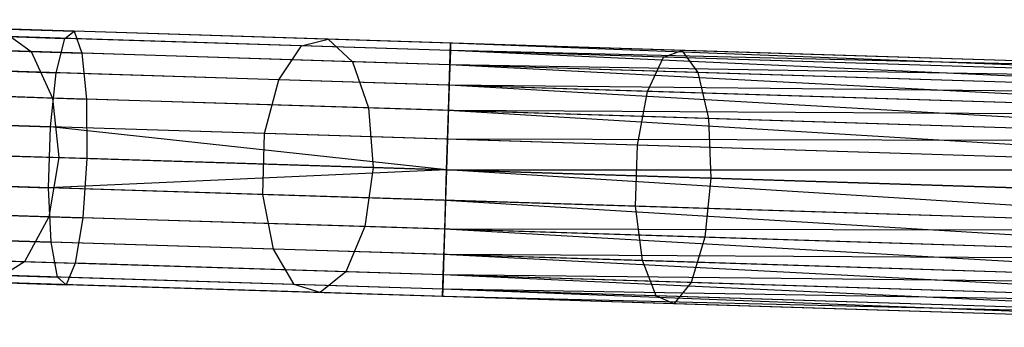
# Model space of a CAD drawing. Extents: x -91 to 91, y -91 to 262.
# Tile 71 of 256: x -73.46 to -65.74, y 0.95 to 3.36. Entities that reach past the tile are written whole.
import ezdxf

# ---------------------------------------------------------------- set-up
doc = ezdxf.new("R2010")
doc.units = 0
doc.header["$LTSCALE"] = 25.4
doc.layers.get('0').update_dxf_attribs({"linetype": 'CONTINUOUS'})

# ---------------------------------------------------------------- blocks, each defined once
blk = doc.blocks.new('ETE0_STL_1')
at = {"color": 0}
for p, q in [((-75.9204, 3.3577, 171.006), (-73.0334, 3.2672, 170.3488)), ((-75.9204, 3.3577, 171.006), (-73.0334, 3.2672, 170.3488)), ((-76.0618, 3.3044, 170.5519), (-73.1058, 3.2118, 169.879)), ((-76.0618, 3.3044, 170.5519), (-73.1058, 3.2118, 169.879)), ((-73.6185, 3.2855, 316.4104), (-73.3711, 3.108, 316.0412)), ((-71.0407, 3.2047, 317.9055), (-73.6185, 3.2855, 316.4104)), ((-71.0407, 3.2047, 317.9055), (-73.6185, 3.2855, 316.4104)), ((-73.6185, 3.2855, 316.4104), (-73.3711, 3.108, 316.0412)), ((-73.1058, 3.2118, 169.879), (-73.0334, 3.2672, 170.3488)), ((-73.1058, 3.2118, 169.879), (-73.0334, 3.2672, 170.3488)), ((-70.0809, 3.1746, 170.1281), (-73.0334, 3.2672, 170.3488)), ((-73.0334, 3.2672, 170.3488), (-72.9723, 3.0955, 170.7914)), ((-70.0809, 3.1746, 170.1281), (-73.0334, 3.2672, 170.3488)), ((-73.0334, 3.2672, 170.3488), (-72.9723, 3.0955, 170.7914)), ((-75.7943, 3.1839, 171.4338), (-72.9723, 3.0955, 170.7914)), ((-75.7943, 3.1839, 171.4338), (-72.9723, 3.0955, 170.7914)), ((-73.3711, 3.108, 316.0412), (-75.6441, 3.1792, 314.2192)), ((-73.3711, 3.108, 316.0412), (-75.6441, 3.1792, 314.2192)), ((-71.2492, 3.1535, 318.3333), (-73.8886, 3.2363, 316.8025)), ((-71.2492, 3.1535, 318.3333), (-73.8886, 3.2363, 316.8025)), ((-73.1728, 2.9418, 169.4894), (-73.1058, 3.2118, 169.879)), ((-73.1728, 2.9418, 169.4894), (-73.1058, 3.2118, 169.879)), ((-70.0827, 3.117, 169.653), (-73.1058, 3.2118, 169.879)), ((-70.0827, 3.117, 169.653), (-73.1058, 3.2118, 169.879)), ((-71.2492, 3.1535, 318.3333), (-71.0407, 3.2047, 317.9055)), ((-71.2492, 3.1535, 318.3333), (-71.0407, 3.2047, 317.9055)), ((-71.0407, 3.2047, 317.9055), (-70.8513, 3.029, 317.5025)), ((-68.2684, 3.1178, 318.998), (-71.0407, 3.2047, 317.9055)), ((-68.2684, 3.1178, 318.998), (-71.0407, 3.2047, 317.9055)), ((-71.0407, 3.2047, 317.9055), (-70.8513, 3.029, 317.5025)), ((-70.0862, 3.005, 170.5757), (-70.0809, 3.1746, 170.1281)), ((-70.0862, 3.005, 170.5757), (-70.0809, 3.1746, 170.1281)), ((-70.0809, 3.1746, 170.1281), (-70.0827, 3.117, 169.653)), ((-70.0809, 3.1746, 170.1281), (-70.0827, 3.117, 169.653)), ((-62.3946, 2.876, 170.3622), (-70.0809, 3.1746, 170.1281)), ((-62.3927, 2.9336, 170.1281), (-70.0809, 3.1746, 170.1281)), ((-62.3946, 2.876, 170.3622), (-70.0809, 3.1746, 170.1281)), ((-62.3927, 2.9336, 170.1281), (-70.0809, 3.1746, 170.1281)), ((-62.3927, 2.9336, 169.8871), (-70.0809, 3.1746, 170.1281)), ((-62.3927, 2.9336, 169.8871), (-70.0809, 3.1746, 170.1281)), ((-73.3711, 3.108, 316.0412), (-73.2031, 2.7443, 315.7793)), ((-70.8513, 3.029, 317.5025), (-73.3711, 3.108, 316.0412)), ((-70.8513, 3.029, 317.5025), (-73.3711, 3.108, 316.0412)), ((-73.3711, 3.108, 316.0412), (-73.2031, 2.7443, 315.7793)), ((-70.0862, 3.005, 170.5757), (-72.9723, 3.0955, 170.7914)), ((-72.9723, 3.0955, 170.7914), (-72.9364, 2.7359, 171.1053)), ((-70.0862, 3.005, 170.5757), (-72.9723, 3.0955, 170.7914)), ((-72.9723, 3.0955, 170.7914), (-72.9364, 2.7359, 171.1053)), ((-71.429, 2.8872, 318.6879), (-71.2492, 3.1535, 318.3333)), ((-71.429, 2.8872, 318.6879), (-71.2492, 3.1535, 318.3333)), ((-68.4106, 3.0646, 319.4519), (-71.2492, 3.1535, 318.3333)), ((-68.4106, 3.0646, 319.4519), (-71.2492, 3.1535, 318.3333)), ((-70.0827, 3.117, 169.653), (-70.0912, 2.8452, 169.2591)), ((-70.0827, 3.117, 169.653), (-70.0912, 2.8452, 169.2591)), ((-62.3927, 2.9336, 169.8871), (-70.0827, 3.117, 169.653)), ((-62.3946, 2.876, 169.653), (-70.0827, 3.117, 169.653)), ((-62.3927, 2.9336, 169.8871), (-70.0827, 3.117, 169.653)), ((-62.3946, 2.876, 169.653), (-70.0827, 3.117, 169.653)), ((-62.3981, 2.764, 169.4395), (-70.0827, 3.117, 169.653)), ((-62.3981, 2.764, 169.4395), (-70.0827, 3.117, 169.653)), ((-68.4106, 3.0646, 319.4519), (-68.2684, 3.1178, 318.998)), ((-68.4106, 3.0646, 319.4519), (-68.2684, 3.1178, 318.998)), ((-68.2684, 3.1178, 318.998), (-68.1414, 2.944, 318.5705)), ((-65.364, 3.0268, 319.6635), (-68.2684, 3.1178, 318.998)), ((-65.364, 3.0268, 319.6635), (-68.2684, 3.1178, 318.998)), ((-68.2684, 3.1178, 318.998), (-68.1414, 2.944, 318.5705)), ((-76.186, 3.0363, 170.1754), (-73.1728, 2.9418, 169.4894)), ((-76.186, 3.0363, 170.1754), (-73.1728, 2.9418, 169.4894)), ((-70.8513, 3.029, 317.5025), (-70.7244, 2.6666, 317.2168)), ((-68.1414, 2.944, 318.5705), (-70.8513, 3.029, 317.5025)), ((-68.1414, 2.944, 318.5705), (-70.8513, 3.029, 317.5025)), ((-70.8513, 3.029, 317.5025), (-70.7244, 2.6666, 317.2168)), ((-68.5356, 2.7965, 319.8282), (-68.4106, 3.0646, 319.4519)), ((-68.5356, 2.7965, 319.8282), (-68.4106, 3.0646, 319.4519)), ((-65.4368, 2.9713, 320.1334), (-68.4106, 3.0646, 319.4519)), ((-65.4368, 2.9713, 320.1334), (-68.4106, 3.0646, 319.4519)), ((-71.429, 2.8872, 318.6879), (-74.1195, 2.9715, 317.1275)), ((-71.429, 2.8872, 318.6879), (-74.1195, 2.9715, 317.1275)), ((-73.2191, 2.5193, 169.2695), (-73.1728, 2.9418, 169.4894)), ((-73.2191, 2.5193, 169.2695), (-73.1728, 2.9418, 169.4894)), ((-70.0912, 2.8452, 169.2591), (-73.1728, 2.9418, 169.4894)), ((-70.0912, 2.8452, 169.2591), (-73.1728, 2.9418, 169.4894)), ((-70.0975, 2.6469, 170.8931), (-70.0862, 3.005, 170.5757)), ((-70.0975, 2.6469, 170.8931), (-70.0862, 3.005, 170.5757)), ((-62.4031, 2.6042, 170.7561), (-70.0862, 3.005, 170.5757)), ((-62.3981, 2.764, 170.5757), (-70.0862, 3.005, 170.5757)), ((-62.4031, 2.6042, 170.7561), (-70.0862, 3.005, 170.5757)), ((-62.3981, 2.764, 170.5757), (-70.0862, 3.005, 170.5757)), ((-62.3946, 2.876, 170.3622), (-70.0862, 3.005, 170.5757)), ((-62.3946, 2.876, 170.3622), (-70.0862, 3.005, 170.5757)), ((-68.1414, 2.944, 318.5705), (-68.0588, 2.583, 318.2673)), ((-65.3024, 2.855, 319.2211), (-68.1414, 2.944, 318.5705)), ((-65.3024, 2.855, 319.2211), (-68.1414, 2.944, 318.5705)), ((-68.1414, 2.944, 318.5705), (-68.0588, 2.583, 318.2673)), ((-71.5391, 2.4666, 318.8882), (-71.429, 2.8872, 318.6879)), ((-71.5391, 2.4666, 318.8882), (-71.429, 2.8872, 318.6879)), ((-68.5356, 2.7965, 319.8282), (-71.429, 2.8872, 318.6879)), ((-68.5356, 2.7965, 319.8282), (-71.429, 2.8872, 318.6879)), ((-75.7122, 2.8229, 171.7372), (-72.9364, 2.7359, 171.1053)), ((-75.7122, 2.8229, 171.7372), (-72.9364, 2.7359, 171.1053)), ((-73.2031, 2.7443, 315.7793), (-75.439, 2.8144, 313.9871)), ((-73.2031, 2.7443, 315.7793), (-75.439, 2.8144, 313.9871)), ((-70.0912, 2.8452, 169.2591), (-70.1045, 2.4216, 169.0367)), ((-70.0912, 2.8452, 169.2591), (-70.1045, 2.4216, 169.0367)), ((-62.3981, 2.764, 169.4395), (-70.0912, 2.8452, 169.2591)), ((-62.4031, 2.6042, 169.2591), (-70.0912, 2.8452, 169.2591)), ((-62.3981, 2.764, 169.4395), (-70.0912, 2.8452, 169.2591)), ((-62.4031, 2.6042, 169.2591), (-70.0912, 2.8452, 169.2591)), ((-62.4093, 2.4059, 169.1222), (-70.0912, 2.8452, 169.2591)), ((-62.4093, 2.4059, 169.1222), (-70.0912, 2.8452, 169.2591)), ((-68.6146, 2.3749, 320.0407), (-68.5356, 2.7965, 319.8282)), ((-68.6146, 2.3749, 320.0407), (-68.5356, 2.7965, 319.8282)), ((-65.5042, 2.7014, 320.5228), (-68.5356, 2.7965, 319.8282)), ((-65.5042, 2.7014, 320.5228), (-68.5356, 2.7965, 319.8282)), ((-70.7244, 2.6666, 317.2168), (-73.2031, 2.7443, 315.7793)), ((-73.2031, 2.7443, 315.7793), (-73.153, 2.2778, 315.6848)), ((-70.7244, 2.6666, 317.2168), (-73.2031, 2.7443, 315.7793)), ((-73.2031, 2.7443, 315.7793), (-73.153, 2.2778, 315.6848)), ((-70.0975, 2.6469, 170.8931), (-72.9364, 2.7359, 171.1053)), ((-72.9364, 2.7359, 171.1053), (-72.9339, 2.2709, 171.2186)), ((-70.0975, 2.6469, 170.8931), (-72.9364, 2.7359, 171.1053)), ((-72.9364, 2.7359, 171.1053), (-72.9339, 2.2709, 171.2186)), ((-68.0588, 2.583, 318.2673), (-70.7244, 2.6666, 317.2168)), ((-70.7244, 2.6666, 317.2168), (-70.6892, 2.2005, 317.1137)), ((-68.0588, 2.583, 318.2673), (-70.7244, 2.6666, 317.2168)), ((-70.7244, 2.6666, 317.2168), (-70.6892, 2.2005, 317.1137)), ((-70.112, 2.1824, 171.0076), (-70.0975, 2.6469, 170.8931)), ((-70.112, 2.1824, 171.0076), (-70.0975, 2.6469, 170.8931)), ((-62.4164, 2.1806, 170.9785), (-70.0975, 2.6469, 170.8931)), ((-62.4093, 2.4059, 170.8931), (-70.0975, 2.6469, 170.8931)), ((-62.4164, 2.1806, 170.9785), (-70.0975, 2.6469, 170.8931)), ((-62.4093, 2.4059, 170.8931), (-70.0975, 2.6469, 170.8931)), ((-62.4031, 2.6042, 170.7561), (-70.0975, 2.6469, 170.8931)), ((-62.4031, 2.6042, 170.7561), (-70.0975, 2.6469, 170.8931)), ((-76.2646, 2.6147, 169.9628), (-73.2191, 2.5193, 169.2695)), ((-76.2646, 2.6147, 169.9628), (-73.2191, 2.5193, 169.2695)), ((-71.5391, 2.4666, 318.8882), (-74.2584, 2.5518, 317.311)), ((-71.5391, 2.4666, 318.8882), (-74.2584, 2.5518, 317.311)), ((-65.2662, 2.4955, 318.9072), (-68.0588, 2.583, 318.2673)), ((-68.0588, 2.583, 318.2673), (-68.0395, 2.1175, 318.1579)), ((-65.2662, 2.4955, 318.9072), (-68.0588, 2.583, 318.2673)), ((-68.0588, 2.583, 318.2673), (-68.0395, 2.1175, 318.1579)), ((-73.2341, 2.0409, 169.2695), (-73.2191, 2.5193, 169.2695)), ((-73.2341, 2.0409, 169.2695), (-73.2191, 2.5193, 169.2695)), ((-70.1045, 2.4216, 169.0367), (-73.2191, 2.5193, 169.2695)), ((-70.1045, 2.4216, 169.0367), (-73.2191, 2.5193, 169.2695)), ((-70.112, 2.1824, 169.0076), (-73.2191, 2.5193, 169.2695)), ((-70.112, 2.1824, 169.0076), (-73.2191, 2.5193, 169.2695)), ((-71.5541, 1.9882, 318.8882), (-71.5391, 2.4666, 318.8882)), ((-71.5541, 1.9882, 318.8882), (-71.5391, 2.4666, 318.8882)), ((-68.6146, 2.3749, 320.0407), (-71.5391, 2.4666, 318.8882)), ((-68.6146, 2.3749, 320.0407), (-71.5391, 2.4666, 318.8882)), ((-70.1045, 2.4216, 169.0367), (-70.112, 2.1824, 169.0076)), ((-70.1045, 2.4216, 169.0367), (-70.112, 2.1824, 169.0076)), ((-62.4093, 2.4059, 169.1222), (-70.1045, 2.4216, 169.0367)), ((-62.4093, 2.4059, 169.1222), (-70.1045, 2.4216, 169.0367)), ((-62.4164, 2.1806, 169.0367), (-70.1045, 2.4216, 169.0367)), ((-62.4164, 2.1806, 169.0367), (-70.1045, 2.4216, 169.0367)), ((-72.9339, 2.2709, 171.2186), (-75.6932, 2.3574, 171.8467)), ((-72.9339, 2.2709, 171.2186), (-75.6932, 2.3574, 171.8467)), ((-75.3755, 2.3474, 313.9033), (-73.153, 2.2778, 315.6848)), ((-75.3755, 2.3474, 313.9033), (-73.153, 2.2778, 315.6848)), ((-68.6296, 1.8965, 320.0407), (-68.6146, 2.3749, 320.0407)), ((-68.6296, 1.8965, 320.0407), (-68.6146, 2.3749, 320.0407)), ((-65.5507, 2.2789, 320.7428), (-68.6146, 2.3749, 320.0407)), ((-65.5507, 2.2789, 320.7428), (-68.6146, 2.3749, 320.0407)), ((-73.153, 2.2778, 315.6848), (-73.2322, 1.8153, 315.7793)), ((-73.153, 2.2778, 315.6848), (-73.2322, 1.8153, 315.7793)), ((-73.153, 2.2778, 315.6848), (-70.6892, 2.2005, 317.1137)), ((-73.153, 2.2778, 315.6848), (-70.6892, 2.2005, 317.1137)), ((-72.9339, 2.2709, 171.2186), (-72.9655, 1.8069, 171.1053)), ((-72.9339, 2.2709, 171.2186), (-72.9655, 1.8069, 171.1053)), ((-70.112, 2.1824, 171.0076), (-72.9339, 2.2709, 171.2186)), ((-70.112, 2.1824, 171.0076), (-72.9339, 2.2709, 171.2186)), ((-70.112, 2.1824, 169.0076), (-73.2341, 2.0409, 169.2695)), ((-70.112, 2.1824, 169.0076), (-73.2341, 2.0409, 169.2695)), ((-70.6892, 2.2005, 317.1137), (-70.7536, 1.7376, 317.2168)), ((-70.6892, 2.2005, 317.1137), (-70.7536, 1.7376, 317.2168)), ((-70.6892, 2.2005, 317.1137), (-68.0395, 2.1175, 318.1579)), ((-70.6892, 2.2005, 317.1137), (-68.0395, 2.1175, 318.1579)), ((-70.1266, 1.7179, 170.8931), (-70.112, 2.1824, 171.0076)), ((-70.1266, 1.7179, 170.8931), (-70.112, 2.1824, 171.0076)), ((-70.112, 2.1824, 169.0076), (-70.1195, 1.9432, 169.0367)), ((-70.112, 2.1824, 169.0076), (-70.1195, 1.9432, 169.0367)), ((-70.112, 2.1824, 171.0076), (-62.4164, 2.1806, 170.9785)), ((-62.4238, 1.9414, 169.0076), (-70.112, 2.1824, 169.0076)), ((-62.4238, 1.9414, 169.0076), (-70.112, 2.1824, 169.0076)), ((-62.4313, 1.7022, 170.9785), (-70.112, 2.1824, 171.0076)), ((-62.4313, 1.7022, 170.9785), (-70.112, 2.1824, 171.0076)), ((-62.4238, 1.9414, 171.0076), (-70.112, 2.1824, 171.0076)), ((-62.4238, 1.9414, 171.0076), (-70.112, 2.1824, 171.0076)), ((-70.112, 2.1824, 171.0076), (-62.4164, 2.1806, 170.9785)), ((-76.2796, 2.1363, 169.9628), (-73.2341, 2.0409, 169.2695)), ((-76.2796, 2.1363, 169.9628), (-73.2341, 2.0409, 169.2695)), ((-68.0395, 2.1175, 318.1579), (-68.088, 1.654, 318.2673)), ((-68.0395, 2.1175, 318.1579), (-68.088, 1.654, 318.2673)), ((-68.0395, 2.1175, 318.1579), (-65.2636, 2.0304, 318.794)), ((-68.0395, 2.1175, 318.1579), (-65.2636, 2.0304, 318.794)), ((-71.5541, 1.9882, 318.8882), (-74.2734, 2.0734, 317.311)), ((-71.5541, 1.9882, 318.8882), (-74.2734, 2.0734, 317.311)), ((-70.1195, 1.9432, 169.0367), (-73.2341, 2.0409, 169.2695)), ((-70.1195, 1.9432, 169.0367), (-73.2341, 2.0409, 169.2695)), ((-73.2144, 1.6162, 169.4894), (-73.2341, 2.0409, 169.2695)), ((-73.2144, 1.6162, 169.4894), (-73.2341, 2.0409, 169.2695)), ((-71.4706, 1.5616, 318.6879), (-71.5541, 1.9882, 318.8882)), ((-68.6296, 1.8965, 320.0407), (-71.5541, 1.9882, 318.8882)), ((-71.4706, 1.5616, 318.6879), (-71.5541, 1.9882, 318.8882)), ((-68.6296, 1.8965, 320.0407), (-71.5541, 1.9882, 318.8882)), ((-70.1195, 1.9432, 169.0367), (-70.1328, 1.5196, 169.2591)), ((-70.1195, 1.9432, 169.0367), (-70.1328, 1.5196, 169.2591)), ((-62.4313, 1.7022, 169.0367), (-70.1195, 1.9432, 169.0367)), ((-62.4313, 1.7022, 169.0367), (-70.1195, 1.9432, 169.0367)), ((-62.4384, 1.4769, 169.1222), (-70.1195, 1.9432, 169.0367)), ((-62.4384, 1.4769, 169.1222), (-70.1195, 1.9432, 169.0367)), ((-75.7414, 1.8939, 171.7372), (-72.9655, 1.8069, 171.1053)), ((-75.7414, 1.8939, 171.7372), (-72.9655, 1.8069, 171.1053)), ((-73.2322, 1.8153, 315.7793), (-75.4681, 1.8854, 313.9871)), ((-73.2322, 1.8153, 315.7793), (-75.4681, 1.8854, 313.9871)), ((-68.5771, 1.4709, 319.8282), (-68.6296, 1.8965, 320.0407)), ((-65.5657, 1.8005, 320.7428), (-68.6296, 1.8965, 320.0407)), ((-68.5771, 1.4709, 319.8282), (-68.6296, 1.8965, 320.0407)), ((-65.5657, 1.8005, 320.7428), (-68.6296, 1.8965, 320.0407)), ((-73.2322, 1.8153, 315.7793), (-73.4226, 1.4628, 316.0412)), ((-73.2322, 1.8153, 315.7793), (-73.4226, 1.4628, 316.0412)), ((-70.7536, 1.7376, 317.2168), (-73.2322, 1.8153, 315.7793)), ((-70.7536, 1.7376, 317.2168), (-73.2322, 1.8153, 315.7793)), ((-72.9655, 1.8069, 171.1053), (-73.0239, 1.4503, 170.7914)), ((-72.9655, 1.8069, 171.1053), (-73.0239, 1.4503, 170.7914)), ((-70.1266, 1.7179, 170.8931), (-72.9655, 1.8069, 171.1053)), ((-70.1266, 1.7179, 170.8931), (-72.9655, 1.8069, 171.1053)), ((-76.2276, 1.7107, 170.1754), (-73.2144, 1.6162, 169.4894)), ((-76.2276, 1.7107, 170.1754), (-73.2144, 1.6162, 169.4894)), ((-70.7536, 1.7376, 317.2168), (-70.9029, 1.3838, 317.5025)), ((-70.7536, 1.7376, 317.2168), (-70.9029, 1.3838, 317.5025)), ((-68.088, 1.654, 318.2673), (-70.7536, 1.7376, 317.2168)), ((-68.088, 1.654, 318.2673), (-70.7536, 1.7376, 317.2168)), ((-70.1378, 1.3598, 170.5757), (-70.1266, 1.7179, 170.8931)), ((-70.1378, 1.3598, 170.5757), (-70.1266, 1.7179, 170.8931)), ((-62.4446, 1.2786, 170.7561), (-70.1266, 1.7179, 170.8931)), ((-62.4384, 1.4769, 170.8931), (-70.1266, 1.7179, 170.8931)), ((-62.4446, 1.2786, 170.7561), (-70.1266, 1.7179, 170.8931)), ((-62.4384, 1.4769, 170.8931), (-70.1266, 1.7179, 170.8931)), ((-62.4313, 1.7022, 170.9785), (-70.1266, 1.7179, 170.8931)), ((-62.4313, 1.7022, 170.9785), (-70.1266, 1.7179, 170.8931)), ((-71.4706, 1.5616, 318.6879), (-74.1611, 1.6459, 317.1275)), ((-71.4706, 1.5616, 318.6879), (-74.1611, 1.6459, 317.1275)), ((-68.088, 1.654, 318.2673), (-68.193, 1.2989, 318.5705)), ((-68.088, 1.654, 318.2673), (-68.193, 1.2989, 318.5705)), ((-65.2953, 1.5665, 318.9072), (-68.088, 1.654, 318.2673)), ((-65.2953, 1.5665, 318.9072), (-68.088, 1.654, 318.2673)), ((-70.1328, 1.5196, 169.2591), (-73.2144, 1.6162, 169.4894)), ((-70.1328, 1.5196, 169.2591), (-73.2144, 1.6162, 169.4894)), ((-73.1644, 1.3426, 169.879), (-73.2144, 1.6162, 169.4894)), ((-73.1644, 1.3426, 169.879), (-73.2144, 1.6162, 169.4894)), ((-71.3078, 1.2844, 318.3333), (-71.4706, 1.5616, 318.6879)), ((-68.5771, 1.4709, 319.8282), (-71.4706, 1.5616, 318.6879)), ((-71.3078, 1.2844, 318.3333), (-71.4706, 1.5616, 318.6879)), ((-68.5771, 1.4709, 319.8282), (-71.4706, 1.5616, 318.6879)), ((-75.8458, 1.5388, 171.4338), (-73.0239, 1.4503, 170.7914)), ((-75.8458, 1.5388, 171.4338), (-73.0239, 1.4503, 170.7914)), ((-73.4226, 1.4628, 316.0412), (-75.6957, 1.5341, 314.2192)), ((-73.4226, 1.4628, 316.0412), (-75.6957, 1.5341, 314.2192)), ((-70.1328, 1.5196, 169.2591), (-70.1413, 1.2479, 169.653)), ((-70.1328, 1.5196, 169.2591), (-70.1413, 1.2479, 169.653)), ((-62.4384, 1.4769, 169.1222), (-70.1328, 1.5196, 169.2591)), ((-62.4446, 1.2786, 169.2591), (-70.1328, 1.5196, 169.2591)), ((-62.4384, 1.4769, 169.1222), (-70.1328, 1.5196, 169.2591)), ((-62.4446, 1.2786, 169.2591), (-70.1328, 1.5196, 169.2591)), ((-62.4496, 1.1188, 169.4395), (-70.1328, 1.5196, 169.2591)), ((-62.4496, 1.1188, 169.4395), (-70.1328, 1.5196, 169.2591)), ((-68.4692, 1.1955, 319.4519), (-68.5771, 1.4709, 319.8282)), ((-65.5457, 1.3758, 320.5228), (-68.5771, 1.4709, 319.8282)), ((-68.4692, 1.1955, 319.4519), (-68.5771, 1.4709, 319.8282)), ((-65.5457, 1.3758, 320.5228), (-68.5771, 1.4709, 319.8282)), ((-76.1204, 1.4353, 170.5519), (-73.1644, 1.3426, 169.879)), ((-76.1204, 1.4353, 170.5519), (-73.1644, 1.3426, 169.879)), ((-73.4226, 1.4628, 316.0412), (-73.6807, 1.3011, 316.4104)), ((-73.4226, 1.4628, 316.0412), (-73.6807, 1.3011, 316.4104)), ((-70.9029, 1.3838, 317.5025), (-73.4226, 1.4628, 316.0412)), ((-70.9029, 1.3838, 317.5025), (-73.4226, 1.4628, 316.0412)), ((-73.0239, 1.4503, 170.7914), (-73.0956, 1.2828, 170.3488)), ((-73.0239, 1.4503, 170.7914), (-73.0956, 1.2828, 170.3488)), ((-70.1378, 1.3598, 170.5757), (-73.0239, 1.4503, 170.7914)), ((-70.1378, 1.3598, 170.5757), (-73.0239, 1.4503, 170.7914)), ((-75.9826, 1.3733, 171.006), (-73.0956, 1.2828, 170.3488)), ((-75.9826, 1.3733, 171.006), (-73.0956, 1.2828, 170.3488)), ((-71.3078, 1.2844, 318.3333), (-73.9472, 1.3672, 316.8025)), ((-71.3078, 1.2844, 318.3333), (-73.9472, 1.3672, 316.8025)), ((-70.1413, 1.2479, 169.653), (-73.1644, 1.3426, 169.879)), ((-70.1413, 1.2479, 169.653), (-73.1644, 1.3426, 169.879)), ((-73.0956, 1.2828, 170.3488), (-73.1644, 1.3426, 169.879)), ((-73.0956, 1.2828, 170.3488), (-73.1644, 1.3426, 169.879)), ((-70.9029, 1.3838, 317.5025), (-71.1029, 1.2203, 317.9055)), ((-70.9029, 1.3838, 317.5025), (-71.1029, 1.2203, 317.9055)), ((-68.193, 1.2989, 318.5705), (-70.9029, 1.3838, 317.5025)), ((-68.193, 1.2989, 318.5705), (-70.9029, 1.3838, 317.5025)), ((-70.1431, 1.1902, 170.1281), (-70.1378, 1.3598, 170.5757)), ((-70.1431, 1.1902, 170.1281), (-70.1378, 1.3598, 170.5757)), ((-62.4531, 1.0069, 170.3622), (-70.1378, 1.3598, 170.5757)), ((-62.4496, 1.1188, 170.5757), (-70.1378, 1.3598, 170.5757)), ((-62.4531, 1.0069, 170.3622), (-70.1378, 1.3598, 170.5757)), ((-62.4496, 1.1188, 170.5757), (-70.1378, 1.3598, 170.5757)), ((-62.4446, 1.2786, 170.7561), (-70.1378, 1.3598, 170.5757)), ((-62.4446, 1.2786, 170.7561), (-70.1378, 1.3598, 170.5757)), ((-71.1029, 1.2203, 317.9055), (-73.6807, 1.3011, 316.4104)), ((-71.1029, 1.2203, 317.9055), (-73.6807, 1.3011, 316.4104)), ((-70.1431, 1.1902, 170.1281), (-73.0956, 1.2828, 170.3488)), ((-70.1431, 1.1902, 170.1281), (-73.0956, 1.2828, 170.3488)), ((-71.1029, 1.2203, 317.9055), (-71.3078, 1.2844, 318.3333)), ((-68.4692, 1.1955, 319.4519), (-71.3078, 1.2844, 318.3333)), ((-71.1029, 1.2203, 317.9055), (-71.3078, 1.2844, 318.3333)), ((-68.4692, 1.1955, 319.4519), (-71.3078, 1.2844, 318.3333)), ((-70.1413, 1.2479, 169.653), (-70.1431, 1.1902, 170.1281)), ((-70.1413, 1.2479, 169.653), (-70.1431, 1.1902, 170.1281)), ((-62.4496, 1.1188, 169.4395), (-70.1413, 1.2479, 169.653)), ((-62.4531, 1.0069, 169.653), (-70.1413, 1.2479, 169.653)), ((-62.4496, 1.1188, 169.4395), (-70.1413, 1.2479, 169.653)), ((-62.4531, 1.0069, 169.653), (-70.1413, 1.2479, 169.653)), ((-62.455, 0.9492, 169.8871), (-70.1413, 1.2479, 169.653)), ((-62.455, 0.9492, 169.8871), (-70.1413, 1.2479, 169.653)), ((-68.193, 1.2989, 318.5705), (-68.3306, 1.1334, 318.998)), ((-68.193, 1.2989, 318.5705), (-68.3306, 1.1334, 318.998)), ((-65.354, 1.2099, 319.2211), (-68.193, 1.2989, 318.5705)), ((-65.354, 1.2099, 319.2211), (-68.193, 1.2989, 318.5705)), ((-68.3306, 1.1334, 318.998), (-71.1029, 1.2203, 317.9055)), ((-68.3306, 1.1334, 318.998), (-71.1029, 1.2203, 317.9055)), ((-62.455, 0.9492, 169.8871), (-70.1431, 1.1902, 170.1281)), ((-62.455, 0.9492, 169.8871), (-70.1431, 1.1902, 170.1281)), ((-62.455, 0.9492, 170.1281), (-70.1431, 1.1902, 170.1281)), ((-62.455, 0.9492, 170.1281), (-70.1431, 1.1902, 170.1281)), ((-62.4531, 1.0069, 170.3622), (-70.1431, 1.1902, 170.1281)), ((-62.4531, 1.0069, 170.3622), (-70.1431, 1.1902, 170.1281)), ((-68.3306, 1.1334, 318.998), (-68.4692, 1.1955, 319.4519)), ((-65.4954, 1.1022, 320.1334), (-68.4692, 1.1955, 319.4519)), ((-68.3306, 1.1334, 318.998), (-68.4692, 1.1955, 319.4519)), ((-65.4954, 1.1022, 320.1334), (-68.4692, 1.1955, 319.4519)), ((-65.4262, 1.0423, 319.6635), (-68.3306, 1.1334, 318.998)), ((-65.4262, 1.0423, 319.6635), (-68.3306, 1.1334, 318.998))]:
    blk.add_line(p, q, dxfattribs=at)

msp = doc.modelspace()

# ---------------------------------------------------------------- block references
at = {"color": 253}
msp.add_blockref('ETE0_STL_1', (0, 0), dxfattribs=at)

doc.saveas('drawing.dxf')
